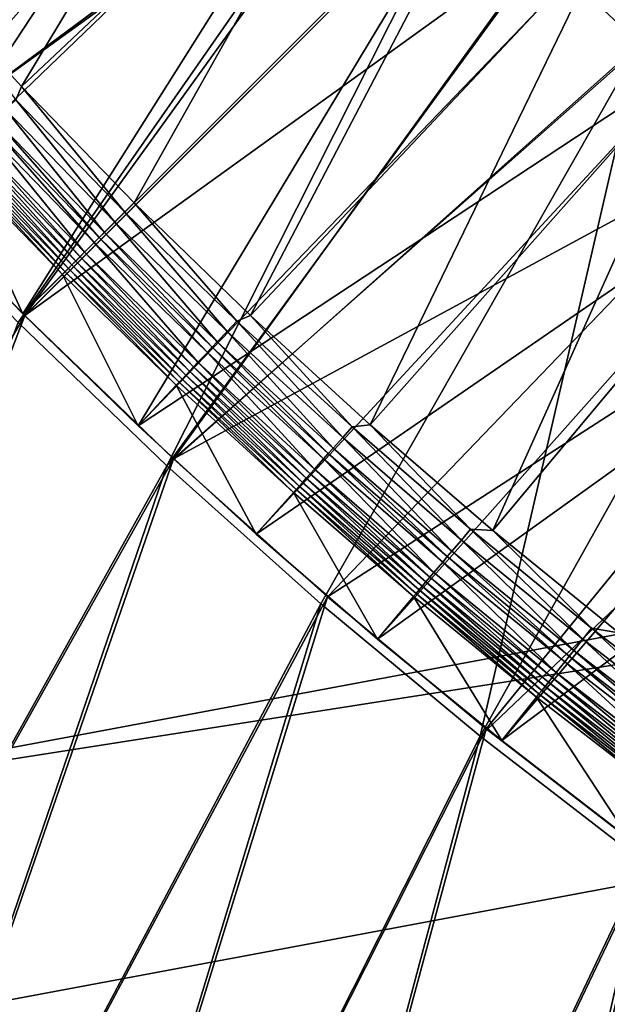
# Model space of a CAD drawing. Header units: metres. Extents: x 0 to 1400, y -1400 to 0.
# Tile 8 of 256: x 152 to 199, y -1290 to -1210. Entities that reach past the tile are written whole.
import ezdxf

# ---------------------------------------------------------------- set-up
doc = ezdxf.new("R2010")
doc.units = ezdxf.units.M

msp = doc.modelspace()

# ---------------------------------------------------------------- linework, layer by layer
at = {"layer": 'None'}
for points in [[(140.424713, -1221.869019), (166.595291, -1173.554688, -29.831249), (129.294907, -1209.437988)], [(174.82933, -1182.937256, -29.832048), (166.595291, -1173.554688, -29.831249), (140.424713, -1221.869019)], [(182.677475, -1191.35791, -29.832514), (174.82933, -1182.937256, -29.832048), (140.424713, -1221.869019)], [(128.721222, -1209.957886, -3), (181.102081, -1191.870728, -32.417645), (139.86409, -1222.40271, -3)], [(181.102081, -1191.870728, -32.417645), (151.456406, -1234.42981, -3), (139.86409, -1222.40271, -3)], [(182.677475, -1191.35791, -29.832514), (140.424713, -1221.869019), (152.003708, -1233.882446)], [(181.102081, -1191.870728, -32.417645), (187.483673, -1198.403564, -32.424305), (151.456406, -1234.42981, -3)], [(188.541702, -1197.345581, -29.832693), (182.677475, -1191.35791, -29.832514), (152.003708, -1233.882446)], [(194.52951, -1203.209839, -29.832714), (188.541702, -1197.345581, -29.832693), (152.003708, -1233.882446)], [(151.456406, -1234.42981, -3), (187.483673, -1198.403564, -32.424305), (163.483185, -1246.022583, -3)], [(187.483673, -1198.403564, -32.424305), (193.741577, -1204.521973, -32.417862), (163.483185, -1246.022583, -3)], [(164.016937, -1245.462036), (194.52951, -1203.209839, -29.832714), (152.003708, -1233.882446)], [(202.950348, -1211.058105, -29.832458), (194.52951, -1203.209839, -29.832714), (164.016937, -1245.462036)], [(194.52951, -1203.209839, -29.832714), (202.950348, -1211.058105, -29.832458), (200.589508, -1206.931763, -30.66881)], [(163.483185, -1246.022583, -3), (193.741577, -1204.521973, -32.417862), (201.697433, -1211.93689, -32.417622)], [(201.697433, -1211.93689, -32.417622), (193.741577, -1204.521973, -32.417862), (199.084167, -1208.574341, -32.846786)], [(212.330887, -1219.290527, -29.831818), (202.950348, -1211.058105, -29.832458), (164.016937, -1245.462036)], [(201.697433, -1211.93689, -32.417622), (175.927933, -1257.166016, -3), (163.483185, -1246.022583, -3)], [(188.772446, -1267.845703, -3), (175.927933, -1257.166016, -3), (201.697433, -1211.93689, -32.417622)], [(214.073059, -1222.710815, -32.416721), (188.772446, -1267.845703, -3), (201.697433, -1211.93689, -32.417622)], [(212.330887, -1219.290527, -29.831818), (164.016937, -1245.462036), (176.447876, -1256.592285)], [(221.97319, -1227.234619, -29.830812), (212.330887, -1219.290527, -29.831818), (176.447876, -1256.592285)], [(140.424713, -1221.869019), (94.936737, -1331.116333), (152.003708, -1233.882446)], [(188.772446, -1267.845703, -3), (214.073059, -1222.710815, -32.416721), (226.109695, -1232.378784, -32.415306)], [(221.97319, -1227.234619, -29.830812), (176.447876, -1256.592285), (189.278336, -1267.259277)], [(202.489838, -1277.450562), (221.97319, -1227.234619, -29.830812), (189.278336, -1267.259277)], [(201.99826, -1278.049683, -3), (188.772446, -1267.845703, -3), (226.109695, -1232.378784, -32.415306)], [(94.936737, -1331.116333), (112.434807, -1337.504272), (152.003708, -1233.882446)], [(152.003708, -1233.882446), (112.434807, -1337.504272), (164.016937, -1245.462036)], [(163.483185, -1246.022583, -3), (112.436768, -1337.505005, -3), (151.456406, -1234.42981, -3)], [(112.434807, -1337.504272), (130.053558, -1343.551392), (164.016937, -1245.462036)], [(130.055511, -1343.552002, -3), (112.436768, -1337.505005, -3), (163.483185, -1246.022583, -3)], [(164.016937, -1245.462036), (130.053558, -1343.551392), (176.447876, -1256.592285)], [(175.927933, -1257.166016, -3), (130.055511, -1343.552002, -3), (163.483185, -1246.022583, -3)], [(130.053558, -1343.551392), (147.786346, -1349.255493), (176.447876, -1256.592285)], [(147.7883, -1349.256104, -3), (130.055511, -1343.552002, -3), (175.927933, -1257.166016, -3)], [(176.447876, -1256.592285), (147.786346, -1349.255493), (189.278336, -1267.259277)], [(188.772446, -1267.845703, -3), (147.7883, -1349.256104, -3), (175.927933, -1257.166016, -3)], [(147.786346, -1349.255493), (165.626495, -1354.61438), (189.278336, -1267.259277)], [(189.278336, -1267.259277), (165.626495, -1354.61438), (202.489838, -1277.450562)], [(165.628448, -1354.614868, -3), (147.7883, -1349.256104, -3), (188.772446, -1267.845703, -3)], [(201.99826, -1278.049683, -3), (165.628448, -1354.614868, -3), (188.772446, -1267.845703, -3)], [(165.626495, -1354.61438), (183.567307, -1359.625977), (202.489838, -1277.450562)], [(202.489838, -1277.450562), (183.567307, -1359.625977), (216.062637, -1287.15564)], [(183.569244, -1359.626465, -3), (165.628448, -1354.614868, -3), (201.99826, -1278.049683, -3)], [(215.585632, -1287.766846, -3), (183.569244, -1359.626465, -3), (201.99826, -1278.049683, -3)], [(183.567307, -1359.625977), (201.60199, -1364.288452), (216.062637, -1287.15564)], [(201.603928, -1364.288818, -3), (183.569244, -1359.626465, -3), (215.585632, -1287.766846, -3)]]:
    msp.add_3dface(points, dxfattribs=at)
at = {"layer": 'None0'}
for points in [[(120.453018, -1274.459961, -521.977783), (785.378174, -1170.478882, -521.977783), (781.702271, -1150.81958, -521.977783)], [(781.702271, -1150.81958, -521.977783), (781.702271, -1150.81958, -541.977783), (120.453018, -1274.459961, -521.977783)], [(781.702271, -1150.81958, -541.977783), (120.453018, -1274.459961, -541.977783), (120.453018, -1274.459961, -521.977783)], [(781.702271, -1150.81958, -541.977783), (785.378174, -1170.478882, -541.977783), (120.453018, -1274.459961, -541.977783)], [(124.129768, -1294.119019, -521.977783), (785.378174, -1170.478882, -521.977783), (120.453018, -1274.459961, -521.977783)], [(785.378174, -1170.478882, -541.977783), (124.129768, -1294.119019, -541.977783), (120.453018, -1274.459961, -541.977783)], [(124.129768, -1294.119019, -521.977783), (124.129768, -1294.119019, -541.977783), (785.378174, -1170.478882, -521.977783)], [(124.129768, -1294.119019, -541.977783), (785.378174, -1170.478882, -541.977783), (785.378174, -1170.478882, -521.977783)]]:
    msp.add_3dface(points, dxfattribs=at)
at = {"layer": 'None01'}
for points in [[(134.072998, -1214.902466, 0.005715), (125.592094, -1205.106689, 0.005715), (164.766846, -1170.263428, -30.250669)], [(172.553925, -1179.312622, -30.250669), (134.072998, -1214.902466, 0.005715), (164.766846, -1170.263428, -30.250669)], [(142.894119, -1205.714722, 9.996095), (151.724304, -1215.37793, 9.996095), (174.323059, -1177.834473, -14.260289)], [(151.724304, -1215.37793, 9.996095), (182.312637, -1186.577637, -14.260289), (174.323059, -1177.834473, -14.260289)], [(142.829742, -1224.452393, 0.005715), (134.072998, -1214.902466, 0.005715), (172.553925, -1179.312622, -30.250669)], [(180.606384, -1188.126709, -30.250669), (142.829742, -1224.452393, 0.005715), (172.553925, -1179.312622, -30.250669)], [(151.724304, -1215.37793, 9.996095), (160.833145, -1224.770752, 9.996095), (182.312637, -1186.577637, -14.260289)], [(160.833145, -1224.770752, 9.996095), (190.541031, -1195.062866, -14.260289), (182.312637, -1186.577637, -14.260289)], [(151.855606, -1233.748291, 0.005715), (142.829742, -1224.452393, 0.005715), (180.606384, -1188.126709, -30.250669)], [(188.911957, -1196.691895, -30.250669), (151.855606, -1233.748291, 0.005715), (180.606384, -1188.126709, -30.250669)], [(170.225998, -1233.879639, 9.996095), (190.541031, -1195.062866, -14.260289), (160.833145, -1224.770752, 9.996095)], [(199.026215, -1203.29126, -14.260289), (190.541031, -1195.062866, -14.260289), (170.225998, -1233.879639, 9.996095)], [(161.151566, -1242.77417, 0.005715), (151.855606, -1233.748291, 0.005715), (188.911957, -1196.691895, -30.250669)], [(161.151566, -1242.77417, 0.005715), (188.911957, -1196.691895, -30.250669), (197.477173, -1204.997559, -30.250669)], [(199.026215, -1203.29126, -14.260289), (207.769424, -1211.280884, -14.260289), (199.708374, -1202.622925, -14.944335)], [(179.889221, -1242.709839, 9.996095), (199.026215, -1203.29126, -14.260289), (170.225998, -1233.879639, 9.996095)], [(207.769424, -1211.280884, -14.260289), (199.026215, -1203.29126, -14.260289), (179.889221, -1242.709839, 9.996095)], [(206.29126, -1213.049927, -30.250669), (161.151566, -1242.77417, 0.005715), (197.477173, -1204.997559, -30.250669)], [(206.29126, -1213.049927, -30.250669), (197.477173, -1204.997559, -30.250669), (204.886032, -1205.730347, -22.456442)], [(151.274857, -1216.463745, 10.480615), (151.724304, -1215.37793, 9.996095), (142.894119, -1205.714722, 9.996095)], [(189.810379, -1251.251221, 9.996095), (207.769424, -1211.280884, -14.260289), (179.889221, -1242.709839, 9.996095)], [(216.747482, -1219.010254, -14.260289), (207.769424, -1211.280884, -14.260289), (189.810379, -1251.251221, 9.996095)], [(170.701477, -1251.530884, 0.005715), (161.151566, -1242.77417, 0.005715), (206.29126, -1213.049927, -30.250669)], [(215.340424, -1220.837036, -30.250669), (170.701477, -1251.530884, 0.005715), (206.29126, -1213.049927, -30.250669)], [(160.075287, -1225.528442, 10.48061), (151.724304, -1215.37793, 9.996095), (151.274857, -1216.463745, 10.480615)], [(160.075287, -1225.528442, 10.48061), (160.833145, -1224.770752, 9.996095), (151.724304, -1215.37793, 9.996095)], [(159.265381, -1226.338257, 10.74814), (151.274857, -1216.463745, 10.480615), (150.443573, -1217.25061, 10.748132)], [(159.265381, -1226.338257, 10.74814), (160.075287, -1225.528442, 10.48061), (151.274857, -1216.463745, 10.480615)], [(150.443573, -1217.25061, 10.748132), (149.5905, -1218.057983, 10.787057), (158.434113, -1227.169312, 10.787071)], [(158.434113, -1227.169312, 10.787071), (159.265381, -1226.338257, 10.74814), (150.443573, -1217.25061, 10.748132)], [(149.166, -1218.459839, 10.719645), (158.020493, -1227.582886, 10.719643), (149.5905, -1218.057983, 10.787057)], [(149.5905, -1218.057983, 10.787057), (158.020493, -1227.582886, 10.719643), (158.434113, -1227.169312, 10.787071)], [(147.949158, -1219.611572, 10.18113), (156.835098, -1228.768311, 10.181153), (148.748306, -1218.855103, 10.59526)], [(148.748306, -1218.855103, 10.59526), (157.613525, -1227.989868, 10.595243), (149.166, -1218.459839, 10.719645)], [(156.835098, -1228.768311, 10.181153), (157.613525, -1227.989868, 10.595243), (148.748306, -1218.855103, 10.59526)], [(157.613525, -1227.989868, 10.595243), (158.020493, -1227.582886, 10.719643), (149.166, -1218.459839, 10.719645)], [(199.977737, -1259.494751, 9.996095), (216.747482, -1219.010254, -14.260289), (189.810379, -1251.251221, 9.996095)], [(147.575409, -1219.965332, 9.895078), (156.471207, -1229.132202, 9.895074), (147.949158, -1219.611572, 10.18113)], [(156.471207, -1229.132202, 9.895074), (156.835098, -1228.768311, 10.181153), (147.949158, -1219.611572, 10.18113)], [(146.600021, -1220.88855, 8.755386), (155.5224, -1230.081177, 8.755398), (146.897751, -1220.606689, 9.178504)], [(146.897751, -1220.606689, 9.178504), (155.811829, -1229.791626, 9.178497), (147.223846, -1220.298096, 9.559732)], [(155.5224, -1230.081177, 8.755398), (155.811829, -1229.791626, 9.178497), (146.897751, -1220.606689, 9.178504)], [(147.223846, -1220.298096, 9.559732), (156.129044, -1229.474365, 9.559707), (147.575409, -1219.965332, 9.895078)], [(155.811829, -1229.791626, 9.178497), (156.129044, -1229.474365, 9.559707), (147.223846, -1220.298096, 9.559732)], [(156.129044, -1229.474365, 9.559707), (156.471207, -1229.132202, 9.895074), (147.575409, -1219.965332, 9.895078)], [(142.829742, -1224.452393, 0.005715), (151.855606, -1233.748291, 0.005715), (146.100296, -1221.36145, 7.799943)], [(146.100296, -1221.36145, 7.799943), (155.037582, -1230.566284, 7.799943), (146.333313, -1221.140991, 8.294531)], [(151.855606, -1233.748291, 0.005715), (155.037582, -1230.566284, 7.799943), (146.100296, -1221.36145, 7.799943)], [(146.333313, -1221.140991, 8.294531), (155.263382, -1230.340332, 8.294532), (146.600021, -1220.88855, 8.755386)], [(146.333313, -1221.140991, 8.294531), (155.037582, -1230.566284, 7.799943), (155.263382, -1230.340332, 8.294532)], [(155.263382, -1230.340332, 8.294532), (155.5224, -1230.081177, 8.755398), (146.600021, -1220.88855, 8.755386)], [(180.497177, -1260.011841, 0.005715), (170.701477, -1251.530884, 0.005715), (215.340424, -1220.837036, -30.250669)], [(224.615967, -1228.352905, -30.250669), (180.497177, -1260.011841, 0.005715), (215.340424, -1220.837036, -30.250669)], [(160.833145, -1224.770752, 9.996095), (160.075287, -1225.528442, 10.48061), (169.140106, -1234.329102, 10.480615)], [(170.225998, -1233.879639, 9.996095), (160.833145, -1224.770752, 9.996095), (169.140106, -1234.329102, 10.480615)], [(160.075287, -1225.528442, 10.48061), (159.265381, -1226.338257, 10.74814), (168.353348, -1235.160278, 10.748132)], [(169.140106, -1234.329102, 10.480615), (160.075287, -1225.528442, 10.48061), (168.353348, -1235.160278, 10.748132)], [(159.265381, -1226.338257, 10.74814), (158.434113, -1227.169312, 10.787071), (167.545914, -1236.013428, 10.787057)], [(168.353348, -1235.160278, 10.748132), (159.265381, -1226.338257, 10.74814), (167.545914, -1236.013428, 10.787057)], [(158.020493, -1227.582886, 10.719643), (157.613525, -1227.989868, 10.595243), (166.748764, -1236.855591, 10.59526)], [(167.144119, -1236.437866, 10.719645), (158.434113, -1227.169312, 10.787071), (158.020493, -1227.582886, 10.719643)], [(167.144119, -1236.437866, 10.719645), (158.020493, -1227.582886, 10.719643), (166.748764, -1236.855591, 10.59526)], [(167.545914, -1236.013428, 10.787057), (158.434113, -1227.169312, 10.787071), (167.144119, -1236.437866, 10.719645)], [(157.613525, -1227.989868, 10.595243), (156.835098, -1228.768311, 10.181153), (165.992325, -1237.654785, 10.18113)], [(166.748764, -1236.855591, 10.59526), (157.613525, -1227.989868, 10.595243), (165.992325, -1237.654785, 10.18113)], [(190.53009, -1268.210693, 0.005715), (180.497177, -1260.011841, 0.005715), (224.615967, -1228.352905, -30.250669)], [(234.108917, -1235.592041, -30.250669), (190.53009, -1268.210693, 0.005715), (224.615967, -1228.352905, -30.250669)], [(156.471207, -1229.132202, 9.895074), (156.129044, -1229.474365, 9.559707), (165.305817, -1238.380005, 9.559732)], [(156.835098, -1228.768311, 10.181153), (156.471207, -1229.132202, 9.895074), (165.63858, -1238.028442, 9.895078)], [(165.63858, -1238.028442, 9.895078), (156.471207, -1229.132202, 9.895074), (165.305817, -1238.380005, 9.559732)], [(165.992325, -1237.654785, 10.18113), (156.835098, -1228.768311, 10.181153), (165.63858, -1238.028442, 9.895078)], [(155.5224, -1230.081177, 8.755398), (155.263382, -1230.340332, 8.294532), (164.462967, -1239.27063, 8.294531)], [(155.811829, -1229.791626, 9.178497), (155.5224, -1230.081177, 8.755398), (164.715378, -1239.003906, 8.755386)], [(164.715378, -1239.003906, 8.755386), (155.5224, -1230.081177, 8.755398), (164.462967, -1239.27063, 8.294531)], [(156.129044, -1229.474365, 9.559707), (155.811829, -1229.791626, 9.178497), (164.997177, -1238.706177, 9.178504)], [(164.997177, -1238.706177, 9.178504), (155.811829, -1229.791626, 9.178497), (164.715378, -1239.003906, 8.755386)], [(165.305817, -1238.380005, 9.559732), (156.129044, -1229.474365, 9.559707), (164.997177, -1238.706177, 9.178504)], [(155.037582, -1230.566284, 7.799943), (151.855606, -1233.748291, 0.005715), (161.151566, -1242.77417, 0.005715)], [(155.263382, -1230.340332, 8.294532), (155.037582, -1230.566284, 7.799943), (164.242447, -1239.503662, 7.799943)], [(164.242447, -1239.503662, 7.799943), (155.037582, -1230.566284, 7.799943), (161.151566, -1242.77417, 0.005715)], [(164.462967, -1239.27063, 8.294531), (155.263382, -1230.340332, 8.294532), (164.242447, -1239.503662, 7.799943)], [(170.225998, -1233.879639, 9.996095), (169.140106, -1234.329102, 10.480615), (178.452621, -1242.866821, 10.480619)], [(179.889221, -1242.709839, 9.996095), (170.225998, -1233.879639, 9.996095), (178.452621, -1242.866821, 10.480619)], [(169.140106, -1234.329102, 10.480615), (168.353348, -1235.160278, 10.748132), (177.689377, -1243.718872, 10.748124)], [(178.452621, -1242.866821, 10.480619), (169.140106, -1234.329102, 10.480615), (177.689377, -1243.718872, 10.748124)], [(168.353348, -1235.160278, 10.748132), (167.545914, -1236.013428, 10.787057), (176.906158, -1244.593262, 10.787042)], [(177.689377, -1243.718872, 10.748124), (168.353348, -1235.160278, 10.748132), (176.906158, -1244.593262, 10.787042)], [(200.79129, -1276.12207, 0.005715), (190.53009, -1268.210693, 0.005715), (234.108917, -1235.592041, -30.250669)], [(166.748764, -1236.855591, 10.59526), (176.132874, -1245.456421, 10.595275), (167.144119, -1236.437866, 10.719645)], [(176.516403, -1245.02832, 10.719646), (167.545914, -1236.013428, 10.787057), (167.144119, -1236.437866, 10.719645)], [(176.132874, -1245.456421, 10.595275), (176.516403, -1245.02832, 10.719646), (167.144119, -1236.437866, 10.719645)], [(176.906158, -1244.593262, 10.787042), (167.545914, -1236.013428, 10.787057), (176.516403, -1245.02832, 10.719646)], [(165.992325, -1237.654785, 10.18113), (175.398956, -1246.275757, 10.181108), (166.748764, -1236.855591, 10.59526)], [(175.398956, -1246.275757, 10.181108), (176.132874, -1245.456421, 10.595275), (166.748764, -1236.855591, 10.59526)], [(165.305817, -1238.380005, 9.559732), (174.73259, -1247.019775, 9.559757), (165.63858, -1238.028442, 9.895078)], [(165.63858, -1238.028442, 9.895078), (175.055634, -1246.659058, 9.895082), (165.992325, -1237.654785, 10.18113)], [(174.73259, -1247.019775, 9.559757), (175.055634, -1246.659058, 9.895082), (165.63858, -1238.028442, 9.895078)], [(175.055634, -1246.659058, 9.895082), (175.398956, -1246.275757, 10.181108), (165.992325, -1237.654785, 10.18113)], [(164.715378, -1239.003906, 8.755386), (174.159073, -1247.660156, 8.755374), (164.997177, -1238.706177, 9.178504)], [(164.997177, -1238.706177, 9.178504), (174.432861, -1247.35437, 9.17851), (165.305817, -1238.380005, 9.559732)], [(174.159073, -1247.660156, 8.755374), (174.432861, -1247.35437, 9.17851), (164.997177, -1238.706177, 9.178504)], [(174.432861, -1247.35437, 9.17851), (174.73259, -1247.019775, 9.559757), (165.305817, -1238.380005, 9.559732)], [(164.242447, -1239.503662, 7.799943), (161.151566, -1242.77417, 0.005715), (170.701477, -1251.530884, 0.005715)], [(164.242447, -1239.503662, 7.799943), (173.698776, -1248.174438, 7.799943), (164.462967, -1239.27063, 8.294531)], [(173.698776, -1248.174438, 7.799943), (164.242447, -1239.503662, 7.799943), (170.701477, -1251.530884, 0.005715)], [(164.462967, -1239.27063, 8.294531), (173.913666, -1247.934326, 8.294529), (164.715378, -1239.003906, 8.755386)], [(173.698776, -1248.174438, 7.799943), (173.913666, -1247.934326, 8.294529), (164.462967, -1239.27063, 8.294531)], [(173.913666, -1247.934326, 8.294529), (174.159073, -1247.660156, 8.755374), (164.715378, -1239.003906, 8.755386)], [(178.452621, -1242.866821, 10.480619), (177.689377, -1243.718872, 10.748124), (187.265472, -1252.008057, 10.748116)], [(179.889221, -1242.709839, 9.996095), (178.452621, -1242.866821, 10.480619), (188.00473, -1251.13562, 10.480623)], [(188.00473, -1251.13562, 10.480623), (178.452621, -1242.866821, 10.480619), (187.265472, -1252.008057, 10.748116)], [(189.810379, -1251.251221, 9.996095), (179.889221, -1242.709839, 9.996095), (188.00473, -1251.13562, 10.480623)], [(177.689377, -1243.718872, 10.748124), (176.906158, -1244.593262, 10.787042), (186.506943, -1252.903076, 10.787026)], [(187.265472, -1252.008057, 10.748116), (177.689377, -1243.718872, 10.748124), (186.506943, -1252.903076, 10.787026)], [(176.132874, -1245.456421, 10.595275), (185.757996, -1253.786865, 10.595291), (176.516403, -1245.02832, 10.719646)], [(186.129471, -1253.348511, 10.719648), (176.906158, -1244.593262, 10.787042), (176.516403, -1245.02832, 10.719646)], [(185.757996, -1253.786865, 10.595291), (186.129471, -1253.348511, 10.719648), (176.516403, -1245.02832, 10.719646)], [(186.506943, -1252.903076, 10.787026), (176.906158, -1244.593262, 10.787042), (186.129471, -1253.348511, 10.719648)], [(175.398956, -1246.275757, 10.181108), (185.047043, -1254.625732, 10.181085), (176.132874, -1245.456421, 10.595275)], [(185.047043, -1254.625732, 10.181085), (185.757996, -1253.786865, 10.595291), (176.132874, -1245.456421, 10.595275)], [(174.73259, -1247.019775, 9.559757), (184.401291, -1255.387939, 9.559782), (175.055634, -1246.659058, 9.895082)], [(175.055634, -1246.659058, 9.895082), (184.714386, -1255.018433, 9.895085), (175.398956, -1246.275757, 10.181108)], [(184.401291, -1255.387939, 9.559782), (184.714386, -1255.018433, 9.895085), (175.055634, -1246.659058, 9.895082)], [(184.714386, -1255.018433, 9.895085), (185.047043, -1254.625732, 10.181085), (175.398956, -1246.275757, 10.181108)], [(173.913666, -1247.934326, 8.294529), (183.607025, -1256.325684, 8.294528), (174.159073, -1247.660156, 8.755374)], [(174.159073, -1247.660156, 8.755374), (183.845169, -1256.044434, 8.755362), (174.432861, -1247.35437, 9.17851)], [(183.607025, -1256.325684, 8.294528), (183.845169, -1256.044434, 8.755362), (174.159073, -1247.660156, 8.755374)], [(174.432861, -1247.35437, 9.17851), (184.110703, -1255.730957, 9.178516), (174.73259, -1247.019775, 9.559757)], [(183.845169, -1256.044434, 8.755362), (184.110703, -1255.730957, 9.178516), (174.432861, -1247.35437, 9.17851)], [(184.110703, -1255.730957, 9.178516), (184.401291, -1255.387939, 9.559782), (174.73259, -1247.019775, 9.559757)], [(173.698776, -1248.174438, 7.799943), (170.701477, -1251.530884, 0.005715), (180.497177, -1260.011841, 0.005715)], [(173.698776, -1248.174438, 7.799943), (183.398514, -1256.572021, 7.799943), (173.913666, -1247.934326, 8.294529)], [(183.398514, -1256.572021, 7.799943), (173.698776, -1248.174438, 7.799943), (180.497177, -1260.011841, 0.005715)], [(183.398514, -1256.572021, 7.799943), (183.607025, -1256.325684, 8.294528), (173.913666, -1247.934326, 8.294529)], [(188.00473, -1251.13562, 10.480623), (187.265472, -1252.008057, 10.748116), (197.073395, -1260.021606, 10.748107)], [(189.810379, -1251.251221, 9.996095), (188.00473, -1251.13562, 10.480623), (197.788177, -1259.129517, 10.480628)], [(197.788177, -1259.129517, 10.480628), (188.00473, -1251.13562, 10.480623), (197.073395, -1260.021606, 10.748107)], [(199.977737, -1259.494751, 9.996095), (189.810379, -1251.251221, 9.996095), (197.788177, -1259.129517, 10.480628)], [(187.265472, -1252.008057, 10.748116), (186.506943, -1252.903076, 10.787026), (196.340042, -1260.936768, 10.787012)], [(197.073395, -1260.021606, 10.748107), (187.265472, -1252.008057, 10.748116), (196.340042, -1260.936768, 10.787012)], [(195.975082, -1261.392212, 10.71965), (186.506943, -1252.903076, 10.787026), (186.129471, -1253.348511, 10.719648)], [(196.340042, -1260.936768, 10.787012), (186.506943, -1252.903076, 10.787026), (195.975082, -1261.392212, 10.71965)], [(185.047043, -1254.625732, 10.181085), (194.928436, -1262.698486, 10.181062), (185.757996, -1253.786865, 10.595291)], [(185.757996, -1253.786865, 10.595291), (195.615921, -1261.840454, 10.595307), (186.129471, -1253.348511, 10.719648)], [(194.928436, -1262.698486, 10.181062), (195.615921, -1261.840454, 10.595307), (185.757996, -1253.786865, 10.595291)], [(195.615921, -1261.840454, 10.595307), (195.975082, -1261.392212, 10.71965), (186.129471, -1253.348511, 10.719648)], [(184.714386, -1255.018433, 9.895085), (194.606674, -1263.100098, 9.895089), (185.047043, -1254.625732, 10.181085)], [(194.606674, -1263.100098, 9.895089), (194.928436, -1262.698486, 10.181062), (185.047043, -1254.625732, 10.181085)], [(184.110703, -1255.730957, 9.178516), (194.022583, -1263.829224, 9.178522), (184.401291, -1255.387939, 9.559782)], [(184.401291, -1255.387939, 9.559782), (194.303772, -1263.478149, 9.559807), (184.714386, -1255.018433, 9.895085)], [(194.022583, -1263.829224, 9.178522), (194.303772, -1263.478149, 9.559807), (184.401291, -1255.387939, 9.559782)], [(194.303772, -1263.478149, 9.559807), (194.606674, -1263.100098, 9.895089), (184.714386, -1255.018433, 9.895085)], [(183.398514, -1256.572021, 7.799943), (193.333145, -1264.69043, 7.799943), (183.607025, -1256.325684, 8.294528)], [(183.607025, -1256.325684, 8.294528), (193.534897, -1264.438232, 8.294526), (183.845169, -1256.044434, 8.755362)], [(193.333145, -1264.69043, 7.799943), (193.534897, -1264.438232, 8.294526), (183.607025, -1256.325684, 8.294528)], [(183.845169, -1256.044434, 8.755362), (193.765549, -1264.150146, 8.755349), (184.110703, -1255.730957, 9.178516)], [(193.534897, -1264.438232, 8.294526), (193.765549, -1264.150146, 8.755349), (183.845169, -1256.044434, 8.755362)], [(193.765549, -1264.150146, 8.755349), (194.022583, -1263.829224, 9.178522), (184.110703, -1255.730957, 9.178516)], [(183.398514, -1256.572021, 7.799943), (180.497177, -1260.011841, 0.005715), (190.53009, -1268.210693, 0.005715)], [(193.333145, -1264.69043, 7.799943), (183.398514, -1256.572021, 7.799943), (190.53009, -1268.210693, 0.005715)], [(197.788177, -1259.129517, 10.480628), (197.073395, -1260.021606, 10.748107), (207.104752, -1267.753662, 10.748099)], [(199.977737, -1259.494751, 9.996095), (197.788177, -1259.129517, 10.480628), (207.79451, -1266.842529, 10.480633)], [(207.79451, -1266.842529, 10.480633), (197.788177, -1259.129517, 10.480628), (207.104752, -1267.753662, 10.748099)], [(197.073395, -1260.021606, 10.748107), (196.340042, -1260.936768, 10.787012), (206.397095, -1268.688354, 10.786997)], [(207.104752, -1267.753662, 10.748099), (197.073395, -1260.021606, 10.748107), (206.397095, -1268.688354, 10.786997)], [(206.044922, -1269.153442, 10.719651), (196.340042, -1260.936768, 10.787012), (195.975082, -1261.392212, 10.71965)], [(206.397095, -1268.688354, 10.786997), (196.340042, -1260.936768, 10.787012), (206.044922, -1269.153442, 10.719651)], [(194.928436, -1262.698486, 10.181062), (205.034836, -1270.487671, 10.181039), (195.615921, -1261.840454, 10.595307)], [(195.615921, -1261.840454, 10.595307), (205.698334, -1269.611206, 10.595323), (195.975082, -1261.392212, 10.71965)], [(205.034836, -1270.487671, 10.181039), (205.698334, -1269.611206, 10.595323), (195.615921, -1261.840454, 10.595307)], [(205.698334, -1269.611206, 10.595323), (206.044922, -1269.153442, 10.719651), (195.975082, -1261.392212, 10.71965)], [(194.606674, -1263.100098, 9.895089), (204.724243, -1270.897949, 9.895093), (194.928436, -1262.698486, 10.181062)], [(204.724243, -1270.897949, 9.895093), (205.034836, -1270.487671, 10.181039), (194.928436, -1262.698486, 10.181062)], [(194.022583, -1263.829224, 9.178522), (204.160278, -1271.643066, 9.178529), (194.303772, -1263.478149, 9.559807)], [(194.303772, -1263.478149, 9.559807), (204.431808, -1271.284302, 9.559833), (194.606674, -1263.100098, 9.895089)], [(204.160278, -1271.643066, 9.178529), (204.431808, -1271.284302, 9.559833), (194.303772, -1263.478149, 9.559807)], [(204.431808, -1271.284302, 9.559833), (204.724243, -1270.897949, 9.895093), (194.606674, -1263.100098, 9.895089)], [(193.534897, -1264.438232, 8.294526), (203.689102, -1272.265747, 8.294525), (193.765549, -1264.150146, 8.755349)], [(193.765549, -1264.150146, 8.755349), (203.911987, -1271.971191, 8.755338), (194.022583, -1263.829224, 9.178522)], [(203.689102, -1272.265747, 8.294525), (203.911987, -1271.971191, 8.755338), (193.765549, -1264.150146, 8.755349)], [(203.911987, -1271.971191, 8.755338), (204.160278, -1271.643066, 9.178529), (194.022583, -1263.829224, 9.178522)], [(193.333145, -1264.69043, 7.799943), (190.53009, -1268.210693, 0.005715), (200.79129, -1276.12207, 0.005715)], [(193.333145, -1264.69043, 7.799943), (203.493835, -1272.523926, 7.799943), (193.534897, -1264.438232, 8.294526)], [(203.493835, -1272.523926, 7.799943), (193.333145, -1264.69043, 7.799943), (200.79129, -1276.12207, 0.005715)], [(203.493835, -1272.523926, 7.799943), (203.689102, -1272.265747, 8.294525), (193.534897, -1264.438232, 8.294526)]]:
    msp.add_3dface(points, dxfattribs=at)

doc.saveas('drawing.dxf')
